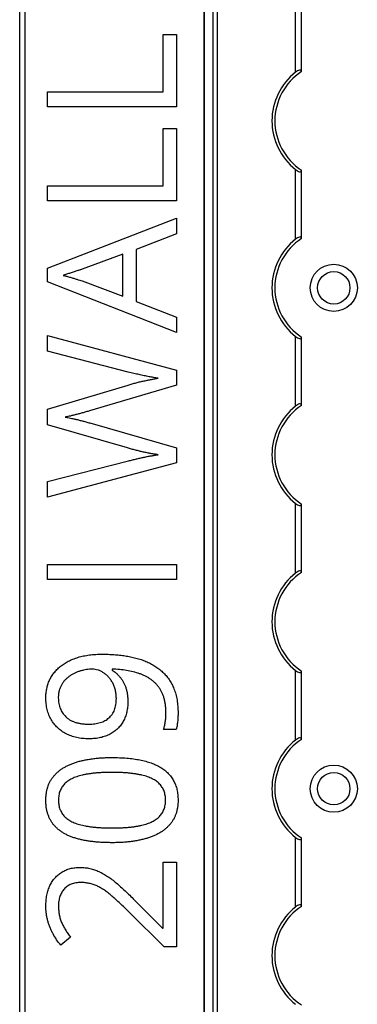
# Model space of a CAD drawing. Header units: millimetres. Extents: x -138 to 5612, y -1401 to 2631.
# Tile 97 of 120: x 4510 to 4567, y 1508 to 1675. Entities that reach past the tile are written whole.
import ezdxf

# ---------------------------------------------------------------- set-up
doc = ezdxf.new("R2010")
doc.units = ezdxf.units.MM

msp = doc.modelspace()

# ---------------------------------------------------------------- linework, layer by layer
at = {"color": 7, "linetype": 'Continuous', "lineweight": 25}
for p, q in [((4509.86, 567.5), (4509.86, 2606.2)), ((4510.76, 2606.2), (4510.76, 567.5)), ((4541.16, 2605.55), (4541.16, 568.05)), ((4541.19, 568.05), (4541.19, 2605.55)), ((4542.72, 568.05), (4542.72, 2605.55)), ((4543.43, 568.05), (4543.43, 2605.55)), ((4556.66, 1665.85), (4556.66, 1677.65)), ((4557.66, 1666.05), (4557.66, 1677.45)), ((4534.18, 1662.51), (4534.18, 1672.23)), ((4534.18, 1672.23), (4536.45, 1672.23)), ((4536.45, 1672.23), (4536.45, 1659.96)), ((4514.58, 1662.51), (4534.18, 1662.51)), ((4514.58, 1659.96), (4514.58, 1662.51)), ((4536.45, 1659.96), (4514.58, 1659.96)), ((4534.18, 1646.61), (4534.18, 1656.32)), ((4534.18, 1656.32), (4536.45, 1656.32)), ((4536.45, 1656.32), (4536.45, 1644.06)), ((4556.66, 1637.55), (4556.66, 1649.35)), ((4557.66, 1637.75), (4557.66, 1649.15)), ((4514.58, 1646.61), (4534.18, 1646.61)), ((4514.58, 1644.06), (4514.58, 1646.61)), ((4536.45, 1644.06), (4514.58, 1644.06)), ((4514.58, 1632.61), (4536.45, 1641.12)), ((4536.45, 1641.12), (4536.45, 1638.48)), ((4536.45, 1638.48), (4529.64, 1635.78)), ((4529.64, 1635.78), (4529.64, 1627.01)), ((4527.37, 1635.02), (4520.45, 1632.46)), ((4527.37, 1627.86), (4527.37, 1635.02)), ((4514.58, 1630.32), (4514.58, 1632.61)), ((4536.45, 1621.75), (4514.58, 1630.32)), ((4520.45, 1630.46), (4527.37, 1627.86)), ((4529.64, 1627.01), (4536.45, 1624.33)), ((4536.45, 1624.33), (4536.45, 1621.75)), ((4514.58, 1621.22), (4536.45, 1615.36)), ((4514.58, 1618.55), (4514.58, 1621.22)), ((4556.66, 1609.25), (4556.66, 1621.05)), ((4557.66, 1609.45), (4557.66, 1620.85)), ((4528.29, 1615.03), (4514.58, 1618.55)), ((4536.45, 1615.36), (4536.45, 1612.8)), ((4514.58, 1608.71), (4528.26, 1612.82)), ((4536.45, 1612.8), (4521.73, 1608.46)), ((4514.58, 1606.09), (4514.58, 1608.71)), ((4528.15, 1602.16), (4514.58, 1606.09)), ((4521.75, 1606.39), (4536.45, 1602.17)), ((4536.45, 1602.17), (4536.45, 1599.61)), ((4514.58, 1596.45), (4528.3, 1599.97)), ((4536.45, 1599.61), (4514.58, 1593.79)), ((4514.58, 1593.79), (4514.58, 1596.45)), ((4556.66, 1580.95), (4556.66, 1592.75)), ((4557.66, 1581.15), (4557.66, 1592.55)), ((4514.58, 1579.87), (4514.58, 1582.42)), ((4514.58, 1582.42), (4536.45, 1582.42)), ((4536.45, 1582.42), (4536.45, 1579.87)), ((4536.45, 1579.87), (4514.58, 1579.87)), ((4525.55, 1564.69), (4525.55, 1564.5)), ((4556.66, 1552.65), (4556.66, 1564.45)), ((4557.66, 1552.85), (4557.66, 1564.25)), ((4536.42, 1554.41), (4534.27, 1554.41)), ((4556.66, 1524.35), (4556.66, 1536.15)), ((4557.66, 1524.55), (4557.66, 1535.95)), ((4534.18, 1531.95), (4536.45, 1531.95)), ((4534.18, 1520.77), (4534.18, 1531.95)), ((4536.45, 1531.95), (4536.45, 1517.61)), ((4529.33, 1525.53), (4534.07, 1520.77)), ((4534.37, 1517.61), (4528.44, 1523.46)), ((4534.07, 1520.77), (4534.18, 1520.77)), ((4518.51, 1519.22), (4516.83, 1517.89)), ((4536.45, 1517.61), (4534.37, 1517.61))]:
    msp.add_line(p, q, dxfattribs=at)
for centre, radius in [((4563.16, 1629.3), 4), ((4563.16, 1629.3), 2.75), ((4563.16, 1544.4), 4), ((4563.16, 1544.4), 2.75)]:
    msp.add_circle(centre, radius, dxfattribs=at)
for centre, radius, start, end in [((4563.16, 1657.6), 10.5, 128.2466, 231.7534), ((4563.16, 1657.6), 10, 123.367, 236.633), ((4563.16, 1629.3), 10.5, 128.2466, 231.7534), ((4563.16, 1629.3), 10, 123.367, 236.633), ((4563.16, 1601), 10.5, 128.2466, 231.7534), ((4563.16, 1601), 10, 123.367, 236.633), ((4563.16, 1572.7), 10.5, 128.2466, 231.7534), ((4563.16, 1572.7), 10, 123.367, 236.633), ((4563.16, 1544.4), 10.5, 128.2466, 231.7534), ((4563.16, 1544.4), 10, 123.367, 236.633), ((4563.16, 1516.1), 10.5, 128.2466, 231.7534), ((4563.16, 1516.1), 10, 123.367, 236.633)]:
    msp.add_arc(centre, radius, start, end, dxfattribs=at)
for points, knots in [([(4557.66, 1666.05), (4557.66, 1666.09), (4557.65, 1666.11), (4557.62, 1666.16), (4557.6, 1666.18), (4557.53, 1666.22), (4557.44, 1666.23), (4557.24, 1666.19), (4557.12, 1666.14), (4556.89, 1666.01), (4556.77, 1665.93), (4556.66, 1665.85)], [0, 0, 0, 0, 0.125, 0.125, 0.25, 0.25, 0.5, 0.5, 0.75, 0.75, 1, 1, 1, 1]), ([(4556.66, 1649.35), (4556.77, 1649.27), (4556.88, 1649.19), (4557.12, 1649.06), (4557.24, 1649.01), (4557.44, 1648.97), (4557.52, 1648.98), (4557.63, 1649.03), (4557.66, 1649.08), (4557.66, 1649.15)], [0, 0, 0, 0, 0.25, 0.25, 0.5, 0.5, 0.75, 0.75, 1, 1, 1, 1]), ([(4557.66, 1637.75), (4557.66, 1637.79), (4557.65, 1637.81), (4557.62, 1637.86), (4557.6, 1637.88), (4557.53, 1637.92), (4557.44, 1637.93), (4557.24, 1637.89), (4557.12, 1637.84), (4556.89, 1637.71), (4556.77, 1637.63), (4556.66, 1637.55)], [0, 0, 0, 0, 0.125, 0.125, 0.25, 0.25, 0.5, 0.5, 0.75, 0.75, 1, 1, 1, 1]), ([(4520.45, 1632.46), (4520.4, 1632.44), (4520.28, 1632.4), (4520.08, 1632.34), (4519.84, 1632.25), (4519.45, 1632.13), (4518.93, 1631.96), (4518.4, 1631.78), (4517.98, 1631.66), (4517.7, 1631.56), (4517.45, 1631.49), (4517.29, 1631.43), (4517.22, 1631.41)], [0, 0, 0, 0, 0.048345, 0.109923, 0.185955, 0.275209, 0.469, 0.670653, 0.767775, 0.854545, 0.932648, 1, 1, 1, 1]), ([(4517.22, 1631.41), (4517.43, 1631.36), (4517.84, 1631.26), (4518.44, 1631.09), (4519.02, 1630.93), (4519.55, 1630.75), (4520.02, 1630.61), (4520.32, 1630.51), (4520.45, 1630.46)], [0, 0, 0, 0, 0.1889164, 0.3762957, 0.5573333, 0.7244873, 0.8737152, 1, 1, 1, 1]), ([(4556.66, 1621.05), (4556.77, 1620.97), (4556.88, 1620.89), (4557.12, 1620.76), (4557.24, 1620.71), (4557.44, 1620.67), (4557.52, 1620.68), (4557.63, 1620.73), (4557.66, 1620.78), (4557.66, 1620.85)], [0, 0, 0, 0, 0.25, 0.25, 0.5, 0.5, 0.75, 0.75, 1, 1, 1, 1]), ([(4528.26, 1612.82), (4528.49, 1612.89), (4528.95, 1613.02), (4529.64, 1613.21), (4530.32, 1613.38), (4530.98, 1613.53), (4531.61, 1613.66), (4532.22, 1613.78), (4532.79, 1613.89), (4533.16, 1613.96), (4533.34, 1613.99)], [0, 0, 0, 0, 0.138815, 0.276129, 0.41033, 0.540228, 0.665248, 0.783098, 0.894781, 1, 1, 1, 1]), ([(4533.34, 1613.99), (4533.09, 1614.02), (4532.58, 1614.1), (4531.79, 1614.24), (4530.96, 1614.41), (4530.1, 1614.59), (4529.2, 1614.8), (4528.6, 1614.96), (4528.29, 1615.03)], [0, 0, 0, 0, 0.146925, 0.302177, 0.465132, 0.636532, 0.814938, 1, 1, 1, 1]), ([(4557.66, 1609.45), (4557.66, 1609.49), (4557.65, 1609.51), (4557.62, 1609.56), (4557.6, 1609.58), (4557.53, 1609.62), (4557.44, 1609.63), (4557.24, 1609.59), (4557.12, 1609.54), (4556.89, 1609.41), (4556.77, 1609.33), (4556.66, 1609.25)], [0, 0, 0, 0, 0.125, 0.125, 0.25, 0.25, 0.5, 0.5, 0.75, 0.75, 1, 1, 1, 1]), ([(4521.73, 1608.46), (4521.52, 1608.39), (4521.1, 1608.27), (4520.47, 1608.09), (4519.86, 1607.93), (4519.27, 1607.77), (4518.74, 1607.64), (4518.27, 1607.52), (4517.89, 1607.45), (4517.67, 1607.4), (4517.57, 1607.38)], [0, 0, 0, 0, 0.152929, 0.306279, 0.456093, 0.598123, 0.728121, 0.8416, 0.933351, 1, 1, 1, 1]), ([(4517.57, 1607.38), (4517.67, 1607.37), (4517.89, 1607.34), (4518.26, 1607.26), (4518.72, 1607.17), (4519.25, 1607.06), (4519.84, 1606.92), (4520.45, 1606.75), (4521.1, 1606.59), (4521.53, 1606.46), (4521.75, 1606.39)], [0, 0, 0, 0, 0.065837, 0.155317, 0.267108, 0.394133, 0.534406, 0.685214, 0.841551, 1, 1, 1, 1]), ([(4533.34, 1601.01), (4533.14, 1601.04), (4532.74, 1601.1), (4532.12, 1601.21), (4531.48, 1601.33), (4530.82, 1601.47), (4530.16, 1601.62), (4529.49, 1601.79), (4528.82, 1601.96), (4528.37, 1602.09), (4528.15, 1602.16)], [0, 0, 0, 0, 0.113008, 0.232308, 0.354669, 0.480795, 0.608271, 0.737947, 0.868241, 1, 1, 1, 1]), ([(4528.3, 1599.97), (4528.53, 1600.03), (4528.98, 1600.14), (4529.65, 1600.3), (4530.3, 1600.45), (4530.94, 1600.59), (4531.56, 1600.72), (4532.17, 1600.82), (4532.76, 1600.92), (4533.15, 1600.98), (4533.34, 1601.01)], [0, 0, 0, 0, 0.136857, 0.270586, 0.401407, 0.527461, 0.650457, 0.770277, 0.886555, 1, 1, 1, 1]), ([(4556.66, 1592.75), (4556.77, 1592.67), (4556.88, 1592.59), (4557.12, 1592.46), (4557.24, 1592.41), (4557.44, 1592.37), (4557.52, 1592.38), (4557.63, 1592.43), (4557.66, 1592.48), (4557.66, 1592.55)], [0, 0, 0, 0, 0.25, 0.25, 0.5, 0.5, 0.75, 0.75, 1, 1, 1, 1]), ([(4557.66, 1581.15), (4557.66, 1581.19), (4557.65, 1581.21), (4557.62, 1581.26), (4557.6, 1581.28), (4557.53, 1581.32), (4557.44, 1581.33), (4557.24, 1581.29), (4557.12, 1581.24), (4556.89, 1581.11), (4556.77, 1581.03), (4556.66, 1580.95)], [0, 0, 0, 0, 0.125, 0.125, 0.25, 0.25, 0.5, 0.5, 0.75, 0.75, 1, 1, 1, 1]), ([(4514.3, 1559.8), (4514.31, 1560.07), (4514.32, 1560.59), (4514.44, 1561.35), (4514.63, 1562.08), (4514.9, 1562.78), (4515.25, 1563.43), (4515.67, 1564.04), (4516.17, 1564.61), (4516.74, 1565.13), (4517.39, 1565.6), (4518.1, 1566.02), (4518.9, 1566.37), (4519.76, 1566.68), (4520.69, 1566.91), (4521.7, 1567.08), (4522.78, 1567.18), (4523.52, 1567.2), (4523.91, 1567.2)], [0, 0, 0, 0, 0.0579176, 0.1141253, 0.1689067, 0.2232215, 0.2772996, 0.3312917, 0.3863184, 0.4426724, 0.5010404, 0.5616244, 0.6250417, 0.6915389, 0.7620016, 0.8364746, 0.915794, 1, 1, 1, 1]), ([(4523.91, 1567.2), (4524.24, 1567.2), (4524.89, 1567.19), (4525.86, 1567.14), (4526.82, 1567.06), (4527.76, 1566.93), (4528.69, 1566.78), (4529.58, 1566.56), (4530.45, 1566.3), (4531.27, 1565.99), (4532.06, 1565.63), (4532.8, 1565.21), (4533.5, 1564.73), (4534.13, 1564.18), (4534.72, 1563.58), (4535.23, 1562.89), (4535.68, 1562.14), (4536.06, 1561.31), (4536.37, 1560.41), (4536.58, 1559.42), (4536.71, 1558.35), (4536.73, 1557.61), (4536.74, 1557.23)], [0, 0, 0, 0, 0.053125, 0.105602, 0.157482, 0.208883, 0.259389, 0.309066, 0.357284, 0.405058, 0.451948, 0.49771, 0.54291, 0.587884, 0.633064, 0.678859, 0.725965, 0.774677, 0.82575, 0.880144, 0.937985, 1, 1, 1, 1]), ([(4522.18, 1564.66), (4522.02, 1564.65), (4521.69, 1564.64), (4521.19, 1564.59), (4520.69, 1564.49), (4520.19, 1564.37), (4519.69, 1564.21), (4519.21, 1564.01), (4518.76, 1563.76), (4518.32, 1563.48), (4517.91, 1563.16), (4517.54, 1562.8), (4517.21, 1562.4), (4516.93, 1561.96), (4516.7, 1561.48), (4516.53, 1560.96), (4516.43, 1560.4), (4516.42, 1560.01), (4516.41, 1559.8)], [0, 0, 0, 0, 0.058634, 0.118097, 0.178252, 0.240348, 0.302615, 0.363892, 0.425532, 0.487478, 0.548734, 0.609956, 0.670722, 0.732953, 0.79623, 0.860505, 0.928638, 1, 1, 1, 1]), ([(4526.26, 1559.69), (4526.25, 1559.93), (4526.23, 1560.41), (4526.12, 1561.1), (4525.93, 1561.74), (4525.66, 1562.33), (4525.33, 1562.85), (4524.97, 1563.32), (4524.56, 1563.72), (4524.11, 1564.05), (4523.64, 1564.32), (4523.16, 1564.52), (4522.67, 1564.63), (4522.34, 1564.65), (4522.18, 1564.66)], [0, 0, 0, 0, 0.10372, 0.201674, 0.29502, 0.384916, 0.472017, 0.554646, 0.634943, 0.713431, 0.789424, 0.86137, 0.931141, 1, 1, 1, 1]), ([(4534.68, 1557.18), (4534.68, 1557.41), (4534.67, 1557.85), (4534.61, 1558.5), (4534.52, 1559.11), (4534.39, 1559.68), (4534.22, 1560.21), (4534.02, 1560.71), (4533.77, 1561.17), (4533.49, 1561.59), (4533.17, 1561.97), (4532.83, 1562.34), (4532.46, 1562.66), (4532.06, 1562.97), (4531.64, 1563.24), (4531.19, 1563.49), (4530.71, 1563.71), (4530.03, 1563.96), (4529.13, 1564.23), (4527.99, 1564.46), (4526.79, 1564.62), (4525.97, 1564.66), (4525.55, 1564.69)], [0, 0, 0, 0, 0.050833, 0.09887, 0.144278, 0.18798, 0.2292, 0.269152, 0.307681, 0.345205, 0.382259, 0.419136, 0.455828, 0.492987, 0.53024, 0.568636, 0.607469, 0.647672, 0.730258, 0.816199, 0.906079, 1, 1, 1, 1]), ([(4525.55, 1564.5), (4525.67, 1564.43), (4525.91, 1564.27), (4526.25, 1563.99), (4526.57, 1563.67), (4526.88, 1563.33), (4527.17, 1562.95), (4527.43, 1562.53), (4527.66, 1562.07), (4527.86, 1561.57), (4528.02, 1561.03), (4528.13, 1560.44), (4528.21, 1559.82), (4528.21, 1559.38), (4528.22, 1559.16)], [0, 0, 0, 0, 0.067974, 0.138645, 0.210488, 0.284935, 0.361511, 0.439971, 0.522566, 0.608044, 0.697719, 0.792588, 0.893389, 1, 1, 1, 1]), ([(4556.66, 1564.45), (4556.77, 1564.37), (4556.88, 1564.29), (4557.12, 1564.16), (4557.24, 1564.11), (4557.44, 1564.07), (4557.52, 1564.08), (4557.63, 1564.13), (4557.66, 1564.18), (4557.66, 1564.25)], [0, 0, 0, 0, 0.25, 0.25, 0.5, 0.5, 0.75, 0.75, 1, 1, 1, 1]), ([(4521.63, 1552.86), (4521.45, 1552.86), (4521.08, 1552.86), (4520.55, 1552.9), (4520.03, 1552.97), (4519.53, 1553.07), (4519.06, 1553.19), (4518.59, 1553.33), (4518.16, 1553.51), (4517.6, 1553.77), (4516.95, 1554.17), (4516.26, 1554.73), (4515.67, 1555.39), (4515.25, 1556), (4514.98, 1556.53), (4514.79, 1556.95), (4514.65, 1557.38), (4514.51, 1557.83), (4514.42, 1558.3), (4514.35, 1558.79), (4514.31, 1559.29), (4514.3, 1559.63), (4514.3, 1559.8)], [0, 0, 0, 0, 0.048656, 0.095484, 0.141, 0.185417, 0.228737, 0.270825, 0.312376, 0.353282, 0.433102, 0.510532, 0.587124, 0.665049, 0.70456, 0.744111, 0.784476, 0.825367, 0.867495, 0.910311, 0.954456, 1, 1, 1, 1]), ([(4516.41, 1559.8), (4516.42, 1559.64), (4516.43, 1559.32), (4516.48, 1558.86), (4516.59, 1558.42), (4516.73, 1558), (4516.91, 1557.61), (4517.13, 1557.23), (4517.4, 1556.89), (4517.7, 1556.56), (4518.05, 1556.28), (4518.43, 1556.02), (4518.86, 1555.81), (4519.33, 1555.64), (4519.84, 1555.5), (4520.39, 1555.41), (4520.98, 1555.35), (4521.39, 1555.34), (4521.6, 1555.34)], [0, 0, 0, 0, 0.062924, 0.122816, 0.180895, 0.237098, 0.293093, 0.348464, 0.404352, 0.460945, 0.518965, 0.577923, 0.639003, 0.703546, 0.771056, 0.842459, 0.918823, 1, 1, 1, 1]), ([(4521.6, 1555.34), (4521.77, 1555.34), (4522.12, 1555.35), (4522.61, 1555.4), (4523.08, 1555.48), (4523.53, 1555.6), (4523.94, 1555.75), (4524.33, 1555.93), (4524.68, 1556.15), (4525.01, 1556.4), (4525.3, 1556.68), (4525.56, 1557), (4525.78, 1557.36), (4525.96, 1557.76), (4526.09, 1558.19), (4526.18, 1558.66), (4526.25, 1559.16), (4526.25, 1559.51), (4526.26, 1559.69)], [0, 0, 0, 0, 0.072069, 0.140764, 0.206498, 0.268978, 0.328639, 0.387346, 0.44461, 0.500771, 0.556888, 0.612943, 0.670729, 0.729733, 0.79171, 0.856597, 0.9261, 1, 1, 1, 1]), ([(4528.22, 1559.16), (4528.21, 1558.85), (4528.19, 1558.25), (4528.04, 1557.39), (4527.81, 1556.58), (4527.46, 1555.84), (4527.03, 1555.16), (4526.5, 1554.57), (4525.89, 1554.05), (4525.19, 1553.62), (4524.41, 1553.28), (4523.55, 1553.03), (4522.62, 1552.88), (4521.97, 1552.86), (4521.63, 1552.86)], [0, 0, 0, 0, 0.089618, 0.173863, 0.255131, 0.333863, 0.411082, 0.486974, 0.563883, 0.643285, 0.725546, 0.811185, 0.902647, 1, 1, 1, 1]), ([(4534.27, 1554.41), (4534.33, 1554.61), (4534.46, 1555.04), (4534.58, 1555.72), (4534.67, 1556.45), (4534.68, 1556.94), (4534.68, 1557.18)], [0, 0, 0, 0, 0.22333, 0.47564, 0.740951, 1, 1, 1, 1]), ([(4536.74, 1557.23), (4536.73, 1557), (4536.72, 1556.51), (4536.67, 1555.89), (4536.61, 1555.38), (4536.56, 1555.02), (4536.5, 1554.7), (4536.45, 1554.51), (4536.42, 1554.41)], [0, 0, 0, 0, 0.242523, 0.518631, 0.657135, 0.783643, 0.89835, 1, 1, 1, 1]), ([(4557.66, 1552.85), (4557.66, 1552.89), (4557.65, 1552.91), (4557.62, 1552.96), (4557.6, 1552.98), (4557.53, 1553.02), (4557.44, 1553.03), (4557.24, 1552.99), (4557.12, 1552.94), (4556.89, 1552.81), (4556.77, 1552.73), (4556.66, 1552.65)], [0, 0, 0, 0, 0.125, 0.125, 0.25, 0.25, 0.5, 0.5, 0.75, 0.75, 1, 1, 1, 1]), ([(4514.3, 1542.45), (4514.3, 1542.65), (4514.31, 1543.04), (4514.38, 1543.62), (4514.48, 1544.18), (4514.62, 1544.7), (4514.81, 1545.2), (4515.04, 1545.67), (4515.31, 1546.11), (4515.63, 1546.53), (4515.98, 1546.92), (4516.37, 1547.28), (4516.8, 1547.62), (4517.26, 1547.93), (4517.76, 1548.21), (4518.3, 1548.47), (4518.88, 1548.7), (4519.48, 1548.91), (4520.13, 1549.09), (4520.8, 1549.25), (4521.51, 1549.38), (4522.25, 1549.49), (4523.02, 1549.58), (4523.82, 1549.64), (4524.66, 1549.67), (4525.22, 1549.68), (4525.51, 1549.68)], [0, 0, 0, 0, 0.040089, 0.078606, 0.115756, 0.151849, 0.187085, 0.221601, 0.256107, 0.290395, 0.325013, 0.360445, 0.396513, 0.433442, 0.471697, 0.511224, 0.552196, 0.594861, 0.639249, 0.685264, 0.732927, 0.78267, 0.833938, 0.887415, 0.942551, 1, 1, 1, 1]), ([(4525.51, 1549.68), (4525.94, 1549.68), (4526.78, 1549.67), (4528, 1549.59), (4529.15, 1549.47), (4530.23, 1549.29), (4531.24, 1549.06), (4532.17, 1548.78), (4533.01, 1548.43), (4533.78, 1548.03), (4534.47, 1547.56), (4535.07, 1547.02), (4535.58, 1546.42), (4536, 1545.76), (4536.33, 1545.03), (4536.57, 1544.23), (4536.71, 1543.36), (4536.73, 1542.76), (4536.74, 1542.45)], [0, 0, 0, 0, 0.085281, 0.16601, 0.242339, 0.314496, 0.382444, 0.446574, 0.506864, 0.563878, 0.618249, 0.670953, 0.722501, 0.773872, 0.826322, 0.880823, 0.938386, 1, 1, 1, 1]), ([(4525.51, 1547.17), (4525.27, 1547.16), (4524.79, 1547.16), (4524.09, 1547.14), (4523.41, 1547.1), (4522.77, 1547.06), (4522.16, 1546.99), (4521.58, 1546.91), (4521.03, 1546.82), (4520.51, 1546.7), (4520.02, 1546.58), (4519.56, 1546.44), (4519.13, 1546.28), (4518.74, 1546.1), (4518.37, 1545.91), (4518.04, 1545.69), (4517.73, 1545.46), (4517.46, 1545.21), (4517.22, 1544.94), (4517.01, 1544.65), (4516.84, 1544.33), (4516.69, 1544), (4516.58, 1543.64), (4516.5, 1543.26), (4516.45, 1542.86), (4516.45, 1542.59), (4516.44, 1542.45)], [0, 0, 0, 0, 0.063722, 0.125152, 0.183545, 0.2397, 0.293304, 0.344367, 0.392933, 0.439134, 0.482967, 0.524617, 0.56421, 0.60189, 0.637826, 0.672422, 0.705479, 0.737456, 0.768916, 0.799891, 0.831173, 0.862661, 0.895145, 0.928697, 0.963282, 1, 1, 1, 1]), ([(4534.61, 1542.45), (4534.61, 1542.59), (4534.6, 1542.85), (4534.56, 1543.25), (4534.47, 1543.62), (4534.37, 1543.98), (4534.23, 1544.31), (4534.05, 1544.62), (4533.85, 1544.92), (4533.61, 1545.19), (4533.35, 1545.44), (4533.05, 1545.67), (4532.72, 1545.89), (4532.36, 1546.09), (4531.96, 1546.27), (4531.53, 1546.43), (4531.07, 1546.57), (4530.58, 1546.7), (4530.06, 1546.81), (4529.5, 1546.9), (4528.92, 1546.99), (4528.3, 1547.06), (4527.65, 1547.1), (4526.97, 1547.14), (4526.25, 1547.16), (4525.76, 1547.16), (4525.51, 1547.17)], [0, 0, 0, 0, 0.035861, 0.069981, 0.103076, 0.135252, 0.166312, 0.197182, 0.227956, 0.259087, 0.290969, 0.323642, 0.357834, 0.393868, 0.431107, 0.470743, 0.512662, 0.556487, 0.602955, 0.651405, 0.703163, 0.757023, 0.813812, 0.872835, 0.935274, 1, 1, 1, 1]), ([(4525.51, 1535.25), (4525.22, 1535.25), (4524.66, 1535.26), (4523.84, 1535.28), (4523.04, 1535.34), (4522.27, 1535.42), (4521.54, 1535.52), (4520.83, 1535.64), (4520.16, 1535.79), (4519.52, 1535.95), (4518.91, 1536.14), (4518.33, 1536.35), (4517.79, 1536.6), (4517.29, 1536.88), (4516.82, 1537.18), (4516.39, 1537.5), (4516, 1537.87), (4515.64, 1538.25), (4515.33, 1538.66), (4515.05, 1539.11), (4514.82, 1539.59), (4514.63, 1540.1), (4514.48, 1540.64), (4514.37, 1541.22), (4514.31, 1541.82), (4514.3, 1542.24), (4514.3, 1542.45)], [0, 0, 0, 0, 0.056659, 0.111294, 0.164267, 0.215001, 0.264193, 0.311243, 0.356899, 0.400825, 0.442974, 0.483753, 0.52289, 0.560467, 0.597028, 0.63284, 0.667947, 0.702424, 0.736769, 0.771306, 0.806491, 0.842255, 0.879353, 0.917868, 0.957999, 1, 1, 1, 1]), ([(4516.44, 1542.45), (4516.45, 1542.31), (4516.45, 1542.03), (4516.5, 1541.63), (4516.58, 1541.26), (4516.69, 1540.9), (4516.84, 1540.57), (4517.01, 1540.25), (4517.22, 1539.96), (4517.46, 1539.69), (4517.73, 1539.44), (4518.04, 1539.21), (4518.37, 1538.99), (4518.74, 1538.8), (4519.13, 1538.62), (4519.56, 1538.46), (4520.02, 1538.32), (4520.51, 1538.2), (4521.03, 1538.09), (4521.58, 1538), (4522.16, 1537.92), (4522.77, 1537.86), (4523.41, 1537.8), (4524.09, 1537.77), (4524.79, 1537.75), (4525.27, 1537.75), (4525.51, 1537.74)], [0, 0, 0, 0, 0.036729, 0.071325, 0.104887, 0.137381, 0.168879, 0.200171, 0.231155, 0.262625, 0.294612, 0.327679, 0.362076, 0.398023, 0.435715, 0.47532, 0.516983, 0.56083, 0.606966, 0.655547, 0.706626, 0.760207, 0.816409, 0.87482, 0.936258, 1, 1, 1, 1]), ([(4536.74, 1542.45), (4536.73, 1542.25), (4536.72, 1541.86), (4536.66, 1541.29), (4536.56, 1540.74), (4536.41, 1540.22), (4536.23, 1539.73), (4536, 1539.26), (4535.73, 1538.82), (4535.42, 1538.4), (4535.06, 1538.02), (4534.67, 1537.66), (4534.25, 1537.32), (4533.78, 1537.01), (4533.29, 1536.72), (4532.75, 1536.47), (4532.17, 1536.23), (4531.57, 1536.02), (4530.92, 1535.84), (4530.24, 1535.68), (4529.53, 1535.54), (4528.79, 1535.43), (4528.02, 1535.35), (4527.21, 1535.29), (4526.37, 1535.25), (4525.8, 1535.25), (4525.51, 1535.25)], [0, 0, 0, 0, 0.039829, 0.077793, 0.114686, 0.150243, 0.185234, 0.219649, 0.253933, 0.288252, 0.322899, 0.357946, 0.394045, 0.430842, 0.469022, 0.508583, 0.549701, 0.592403, 0.63683, 0.683171, 0.730932, 0.780717, 0.832616, 0.886433, 0.942206, 1, 1, 1, 1]), ([(4525.51, 1537.74), (4525.76, 1537.75), (4526.25, 1537.75), (4526.96, 1537.77), (4527.64, 1537.81), (4528.29, 1537.85), (4528.9, 1537.92), (4529.49, 1538), (4530.04, 1538.09), (4530.56, 1538.21), (4531.06, 1538.33), (4531.52, 1538.48), (4531.94, 1538.63), (4532.34, 1538.81), (4532.7, 1539.01), (4533.04, 1539.22), (4533.34, 1539.46), (4533.61, 1539.71), (4533.84, 1539.98), (4534.05, 1540.27), (4534.22, 1540.59), (4534.36, 1540.92), (4534.48, 1541.28), (4534.56, 1541.65), (4534.6, 1542.04), (4534.61, 1542.31), (4534.61, 1542.45)], [0, 0, 0, 0, 0.064401, 0.126514, 0.185593, 0.242052, 0.295963, 0.347334, 0.395831, 0.442343, 0.486486, 0.528193, 0.567728, 0.605355, 0.641423, 0.67576, 0.708702, 0.74035, 0.77151, 0.802532, 0.833431, 0.864874, 0.896827, 0.929953, 0.964105, 1, 1, 1, 1]), ([(4556.66, 1536.15), (4556.77, 1536.07), (4556.88, 1535.99), (4557.12, 1535.86), (4557.24, 1535.81), (4557.44, 1535.77), (4557.52, 1535.78), (4557.63, 1535.83), (4557.66, 1535.88), (4557.66, 1535.95)], [0, 0, 0, 0, 0.25, 0.25, 0.5, 0.5, 0.75, 0.75, 1, 1, 1, 1]), ([(4514.3, 1524.49), (4514.31, 1524.82), (4514.32, 1525.45), (4514.46, 1526.36), (4514.67, 1527.21), (4514.98, 1527.98), (4515.36, 1528.68), (4515.84, 1529.29), (4516.38, 1529.83), (4517, 1530.27), (4517.68, 1530.63), (4518.43, 1530.88), (4519.24, 1531.03), (4519.81, 1531.05), (4520.1, 1531.06)], [0, 0, 0, 0, 0.098811, 0.19177, 0.279374, 0.362942, 0.443085, 0.520531, 0.596677, 0.67288, 0.750139, 0.829737, 0.912368, 1, 1, 1, 1]), ([(4520.1, 1531.06), (4520.38, 1531.05), (4520.94, 1531.03), (4521.76, 1530.9), (4522.56, 1530.68), (4523.32, 1530.37), (4524.06, 1529.99), (4524.8, 1529.54), (4525.54, 1529.02), (4526.27, 1528.43), (4527.01, 1527.78), (4527.76, 1527.08), (4528.55, 1526.33), (4529.07, 1525.8), (4529.33, 1525.53)], [0, 0, 0, 0, 0.077, 0.151602, 0.225542, 0.298872, 0.37392, 0.451742, 0.533079, 0.617393, 0.706233, 0.799477, 0.8972, 1, 1, 1, 1]), ([(4520.25, 1528.5), (4520.1, 1528.49), (4519.81, 1528.49), (4519.38, 1528.43), (4518.98, 1528.35), (4518.61, 1528.23), (4518.27, 1528.07), (4517.96, 1527.88), (4517.67, 1527.65), (4517.41, 1527.39), (4517.18, 1527.11), (4516.98, 1526.8), (4516.81, 1526.47), (4516.68, 1526.12), (4516.57, 1525.74), (4516.5, 1525.34), (4516.44, 1524.93), (4516.44, 1524.64), (4516.44, 1524.49)], [0, 0, 0, 0, 0.071619, 0.139465, 0.203946, 0.265789, 0.325718, 0.383927, 0.442466, 0.500584, 0.559012, 0.617594, 0.676535, 0.736665, 0.798564, 0.862765, 0.929822, 1, 1, 1, 1]), ([(4528.44, 1523.46), (4528.18, 1523.72), (4527.66, 1524.23), (4526.91, 1524.95), (4526.2, 1525.6), (4525.53, 1526.2), (4524.89, 1526.73), (4524.25, 1527.19), (4523.63, 1527.59), (4522.99, 1527.92), (4522.35, 1528.18), (4521.67, 1528.36), (4520.97, 1528.48), (4520.49, 1528.49), (4520.25, 1528.5)], [0, 0, 0, 0, 0.112911, 0.218233, 0.315684, 0.405597, 0.489382, 0.568424, 0.643588, 0.714801, 0.784429, 0.854606, 0.925909, 1, 1, 1, 1]), ([(4516.83, 1517.89), (4516.59, 1518.19), (4516.11, 1518.79), (4515.61, 1519.61), (4515.25, 1520.3), (4515.01, 1520.85), (4514.8, 1521.41), (4514.62, 1521.99), (4514.48, 1522.59), (4514.38, 1523.2), (4514.31, 1523.84), (4514.3, 1524.27), (4514.3, 1524.49)], [0, 0, 0, 0, 0.1583225, 0.3189742, 0.400613, 0.4823628, 0.5652301, 0.6488235, 0.7340923, 0.820682, 0.9089887, 1, 1, 1, 1]), ([(4516.44, 1524.49), (4516.45, 1524.24), (4516.46, 1523.74), (4516.56, 1523.02), (4516.73, 1522.34), (4516.97, 1521.7), (4517.27, 1521.08), (4517.63, 1520.47), (4518.04, 1519.84), (4518.35, 1519.43), (4518.51, 1519.22)], [0, 0, 0, 0, 0.132134, 0.257592, 0.377825, 0.494137, 0.611168, 0.73424, 0.863858, 1, 1, 1, 1]), ([(4557.66, 1524.55), (4557.66, 1524.59), (4557.65, 1524.61), (4557.62, 1524.66), (4557.6, 1524.68), (4557.53, 1524.72), (4557.44, 1524.73), (4557.24, 1524.69), (4557.12, 1524.64), (4556.89, 1524.51), (4556.77, 1524.43), (4556.66, 1524.35)], [0, 0, 0, 0, 0.125, 0.125, 0.25, 0.25, 0.5, 0.5, 0.75, 0.75, 1, 1, 1, 1])]:
    msp.add_open_spline(points, degree=3, knots=knots, dxfattribs=at)
for points in [[(4557.66, 1665.95), (4557.66, 1665.99), (4557.66, 1666.02), (4557.66, 1666.05)], [(4557.66, 1649.15), (4557.66, 1649.18), (4557.66, 1649.21), (4557.66, 1649.25)], [(4557.66, 1637.65), (4557.66, 1637.69), (4557.66, 1637.72), (4557.66, 1637.75)], [(4557.66, 1620.85), (4557.66, 1620.88), (4557.66, 1620.91), (4557.66, 1620.95)], [(4557.66, 1609.35), (4557.66, 1609.39), (4557.66, 1609.42), (4557.66, 1609.45)], [(4557.66, 1592.55), (4557.66, 1592.58), (4557.66, 1592.61), (4557.66, 1592.65)], [(4557.66, 1581.05), (4557.66, 1581.09), (4557.66, 1581.12), (4557.66, 1581.15)], [(4557.66, 1564.25), (4557.66, 1564.28), (4557.66, 1564.31), (4557.66, 1564.35)], [(4557.66, 1552.75), (4557.66, 1552.79), (4557.66, 1552.82), (4557.66, 1552.85)], [(4557.66, 1535.95), (4557.66, 1535.98), (4557.66, 1536.01), (4557.66, 1536.05)], [(4557.66, 1524.45), (4557.66, 1524.49), (4557.66, 1524.52), (4557.66, 1524.55)]]:
    msp.add_open_spline(points, degree=3, dxfattribs=at)

doc.saveas('drawing.dxf')
